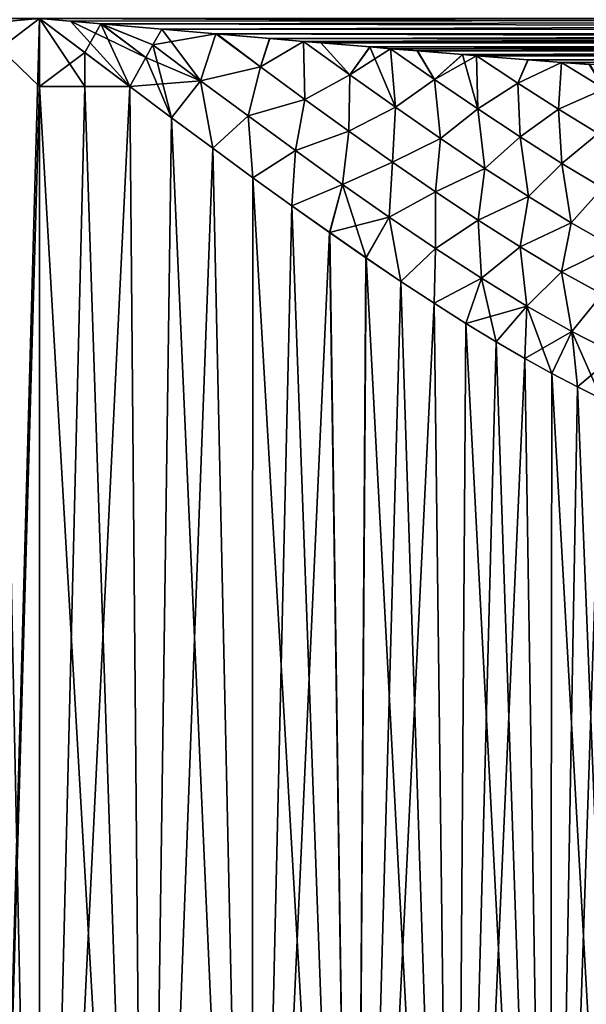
# Model space of a CAD drawing. Header units: metres. Extents: x -90 to 304, y -90 to 74.
# Tile 71 of 256: x 0 to 12, y -34 to -13. Entities that reach past the tile are written whole.
import ezdxf

# ---------------------------------------------------------------- set-up
doc = ezdxf.new("R2010")
doc.units = ezdxf.units.M
doc.layers.add('solid_21662050_350', color=7, linetype='CONTINUOUS')

msp = doc.modelspace()

# ---------------------------------------------------------------- linework, layer by layer
at = {"layer": 'solid_21662050_350'}
for points in [[(-1.429669, -12.625484, -22.494741), (-71.5, -12.5, -22.5), (0, -12.5, -22.5)], [(-71.5, -12.792636, 22.471178), (-0.000087, -12.5, 22.5), (-35.750042, -12.5, 22.5)], [(-1.430704, -12.625574, 22.494734), (-0.000087, -12.5, 22.5), (-71.5, -12.792636, 22.471178)], [(-1.430704, -12.625574, 22.494734), (-0.878217, -13.164438, 22.482855), (-0.000087, -12.5, 22.5)], [(-1.429669, -12.625484, -22.494741), (0, -12.5, -22.5), (-0.87844, -13.164604, -22.482845)], [(-1.177559, -54.700001, -22.469164), (0, -12.5, -22.5), (0, -14, -22.5)], [(-1.177559, -54.700001, -22.469164), (-0.87844, -13.164604, -22.482845), (0, -12.5, -22.5)], [(0, -14, 22.5), (-0.000087, -12.5, 22.5), (-0.878217, -13.164438, 22.482855)], [(0.67922, -12.559823, 22.498806), (35.749958, -12.5, 22.5), (-0.000087, -12.5, 22.5)], [(1.987027, -14, 22.412088), (-0.000087, -12.5, 22.5), (0.997017, -13.25398, 22.4779)], [(0.994485, -14, 22.478012), (0.997017, -13.25398, 22.4779), (-0.000087, -12.5, 22.5)], [(0.67922, -12.559823, 22.498806), (-0.000087, -12.5, 22.5), (1.987027, -14, 22.412088)], [(0, -14, 22.5), (0.994485, -14, 22.478012), (-0.000087, -12.5, 22.5)], [(71.5, -12.792636, -22.471178), (0, -12.5, -22.5), (71.5, -12.5, -22.5)], [(0.996819, -13.253718, -22.477907), (0, -14, -22.5), (0, -12.5, -22.5)], [(1.349297, -12.618837, -22.495285), (0.996819, -13.253718, -22.477907), (0, -12.5, -22.5)], [(1.349297, -12.618837, -22.495285), (0, -12.5, -22.5), (71.5, -12.792636, -22.471178)], [(0.67922, -12.559823, 22.498806), (71.5, -12.5, 22.5), (35.749958, -12.5, 22.5)], [(0.67922, -12.559823, 22.498806), (1.354557, -12.619284, 22.495249), (71.5, -12.5, 22.5)], [(2.338818, -13.365815, 22.4139), (0.67922, -12.559823, 22.498806), (1.987027, -14, 22.412088)], [(2.338818, -13.365815, 22.4139), (1.354557, -12.619284, 22.495249), (0.67922, -12.559823, 22.498806)], [(1.354557, -12.619284, 22.495249), (2.693525, -12.736842, 22.481184), (71.5, -12.5, 22.5)], [(2.693525, -12.736842, 22.481184), (71.5, -12.790902, 22.471521), (71.5, -12.5, 22.5)], [(1.349297, -12.618837, -22.495285), (1.987027, -14, -22.412088), (0.996819, -13.253718, -22.477907)], [(2.338818, -13.365815, -22.4139), (1.987027, -14, -22.412088), (1.349297, -12.618837, -22.495285)], [(1.349297, -12.618837, -22.495285), (71.5, -12.792636, -22.471178), (2.693525, -12.736842, -22.481184)], [(2.49593, -13.085939, -22.435678), (1.349297, -12.618837, -22.495285), (2.693525, -12.736842, -22.481184)], [(2.338818, -13.365815, -22.4139), (1.349297, -12.618837, -22.495285), (2.49593, -13.085939, -22.435678)], [(2.495928, -13.085943, 22.435678), (2.693525, -12.736842, 22.481184), (1.354557, -12.619284, 22.495249)], [(2.495928, -13.085943, 22.435678), (1.354557, -12.619284, 22.495249), (2.338818, -13.365815, 22.4139)], [(3.548991, -13.874787, 22.29324), (2.693525, -12.736842, 22.481184), (2.495928, -13.085943, 22.435678)], [(2.49593, -13.085939, -22.435678), (2.693525, -12.736842, -22.481184), (3.88762, -12.840742, -22.460785)], [(71.5, -12.792636, -22.471178), (3.88762, -12.840742, -22.460785), (2.693525, -12.736842, -22.481184)], [(3.887587, -12.84074, 22.460787), (71.5, -12.790902, 22.471521), (2.693525, -12.736842, 22.481184)], [(3.548991, -13.874787, 22.29324), (3.887587, -12.84074, 22.460787), (2.693525, -12.736842, 22.481184)], [(3.887587, -12.84074, 22.460787), (5.071588, -12.943183, 22.433035), (71.5, -12.790902, 22.471521)], [(71.5, -12.792636, -22.471178), (71.5, -13.074297, -22.385706), (3.88762, -12.840742, -22.460785)], [(5.071588, -12.943183, 22.433035), (5.82211, -13.007615, 22.411499), (71.5, -12.790902, 22.471521)], [(5.82211, -13.007615, 22.411499), (6.198349, -13.039721, 22.399536), (71.5, -12.790902, 22.471521)], [(6.198349, -13.039721, 22.399536), (71.5, -13.072664, 22.386383), (71.5, -12.790902, 22.471521)], [(2.49593, -13.085939, -22.435678), (3.88762, -12.840742, -22.460785), (3.549041, -13.87482, -22.293234)], [(4.872572, -13.571414, 22.266993), (3.887587, -12.84074, 22.460787), (3.548991, -13.874787, 22.29324)], [(4.872631, -13.571452, -22.266979), (3.549041, -13.87482, -22.293234), (3.88762, -12.840742, -22.460785)], [(4.872572, -13.571414, 22.266993), (5.071588, -12.943183, 22.433035), (3.887587, -12.84074, 22.460787)], [(71.5, -13.074297, -22.385706), (3.904729, -12.842228, -22.460438), (3.88762, -12.840742, -22.460785)], [(4.872631, -13.571452, -22.266979), (3.88762, -12.840742, -22.460785), (3.904729, -12.842228, -22.460438)], [(71.5, -13.074297, -22.385706), (5.07437, -12.943421, -22.432961), (3.904729, -12.842228, -22.460438)], [(4.872631, -13.571452, -22.266979), (3.904729, -12.842228, -22.460438), (5.07437, -12.943421, -22.432961)], [(4.872572, -13.571414, 22.266993), (5.82211, -13.007615, 22.411499), (5.071588, -12.943183, 22.433035)], [(5.850676, -14.288196, 22.029394), (5.82211, -13.007615, 22.411499), (4.872572, -13.571414, 22.266993)], [(4.872631, -13.571452, -22.266979), (5.07437, -12.943421, -22.432961), (5.822144, -13.007616, -22.411497)], [(4.872631, -13.571452, -22.266979), (5.822144, -13.007616, -22.411497), (5.850796, -14.28828, -22.029366)], [(71.5, -13.074297, -22.385706), (5.822144, -13.007616, -22.411497), (5.07437, -12.943421, -22.432961)], [(6.838471, -13.744851, 22.119358), (6.198349, -13.039721, 22.399536), (5.82211, -13.007615, 22.411499)], [(6.838471, -13.744851, 22.119358), (5.82211, -13.007615, 22.411499), (5.850676, -14.288196, 22.029394)], [(71.5, -13.074297, -22.385706), (6.202448, -13.04007, -22.399403), (5.822144, -13.007616, -22.411497)], [(6.838538, -13.744895, -22.119339), (5.822144, -13.007616, -22.411497), (6.202448, -13.04007, -22.399403)], [(6.838538, -13.744895, -22.119339), (5.850796, -14.28828, -22.029366), (5.822144, -13.007616, -22.411497)], [(-1.177559, -54.700001, 22.469164), (0, -54.700001, 22.5), (-0.878217, -13.164438, 22.482855)], [(0, -54.700001, 22.5), (0, -14, 22.5), (-0.878217, -13.164438, 22.482855)], [(2.338818, -13.365815, -22.4139), (2.49593, -13.085939, -22.435678), (3.549041, -13.87482, -22.293234)], [(2.495928, -13.085943, 22.435678), (2.338818, -13.365815, 22.4139), (2.910959, -14.692191, 22.310902)], [(3.548991, -13.874787, 22.29324), (2.495928, -13.085943, 22.435678), (2.910959, -14.692191, 22.310902)], [(6.198349, -13.039721, 22.399536), (7.282832, -13.131346, 22.360662), (71.5, -13.072664, 22.386383)], [(6.838471, -13.744851, 22.119358), (7.282832, -13.131346, 22.360662), (6.198349, -13.039721, 22.399536)], [(71.5, -13.074297, -22.385706), (7.288193, -13.131794, -22.360455), (6.202448, -13.04007, -22.399403)], [(6.838538, -13.744895, -22.119339), (6.202448, -13.04007, -22.399403), (7.288193, -13.131794, -22.360455)], [(7.846395, -14.460841, 21.779594), (7.282832, -13.131346, 22.360662), (6.838471, -13.744851, 22.119358)], [(6.838538, -13.744895, -22.119339), (7.288193, -13.131794, -22.360455), (7.737635, -13.169274, -22.342413)], [(6.838538, -13.744895, -22.119339), (7.737635, -13.169274, -22.342413), (7.846524, -14.460929, -21.779552)], [(7.282832, -13.131346, 22.360662), (7.737638, -13.169276, 22.342411), (71.5, -13.072664, 22.386383)], [(7.846395, -14.460841, 21.779594), (7.737638, -13.169276, 22.342411), (7.282832, -13.131346, 22.360662)], [(71.5, -13.074297, -22.385706), (71.5, -13.333845, -22.246878), (7.288193, -13.131794, -22.360455)], [(71.5, -13.333845, -22.246878), (7.737635, -13.169274, -22.342413), (7.288193, -13.131794, -22.360455)], [(71.5, -13.333845, -22.246878), (8.330131, -13.218215, -22.316877), (7.737635, -13.169274, -22.342413)], [(8.705979, -13.846321, -21.977386), (7.737635, -13.169274, -22.342413), (8.330131, -13.218215, -22.316877)], [(8.705979, -13.846321, -21.977386), (7.846524, -14.460929, -21.779552), (7.737635, -13.169274, -22.342413)], [(7.737638, -13.169276, 22.342411), (8.323577, -13.217678, 22.317171), (71.5, -13.072664, 22.386383)], [(8.705911, -13.846277, 21.977409), (8.323577, -13.217678, 22.317171), (7.737638, -13.169276, 22.342411)], [(8.705911, -13.846277, 21.977409), (7.737638, -13.169276, 22.342411), (7.846395, -14.460841, 21.779594)], [(8.323577, -13.217678, 22.317171), (9.324911, -13.299122, 22.269411), (71.5, -13.072664, 22.386383)], [(8.705911, -13.846277, 21.977409), (9.324911, -13.299122, 22.269411), (8.323577, -13.217678, 22.317171)], [(71.5, -13.333845, -22.246878), (9.332626, -13.29974, -22.269022), (8.330131, -13.218215, -22.316877)], [(8.705979, -13.846321, -21.977386), (8.330131, -13.218215, -22.316877), (9.332626, -13.29974, -22.269022)], [(9.324911, -13.299122, 22.269411), (9.634566, -13.323966, 22.253428), (71.5, -13.072664, 22.386383)], [(9.634566, -13.323966, 22.253428), (71.5, -13.332376, 22.247858), (71.5, -13.072664, 22.386383)], [(0.996819, -13.253718, -22.477907), (0.994485, -14, -22.478012), (0, -14, -22.5)], [(0.996819, -13.253718, -22.477907), (1.987027, -14, -22.412088), (0.994485, -14, -22.478012)], [(0.994485, -14, 22.478012), (1.987027, -14, 22.412088), (0.997017, -13.25398, 22.4779)], [(2.338818, -13.365815, -22.4139), (3.549041, -13.87482, -22.293234), (1.987027, -14, -22.412088)], [(2.338818, -13.365815, 22.4139), (1.987027, -14, 22.412088), (2.910959, -14.692191, 22.310902)], [(9.661733, -14.496966, 21.568819), (9.324911, -13.299122, 22.269411), (8.705911, -13.846277, 21.977409)], [(8.705979, -13.846321, -21.977386), (9.332626, -13.29974, -22.269022), (9.634454, -13.323954, -22.253435)], [(8.705979, -13.846321, -21.977386), (9.634454, -13.323954, -22.253435), (9.661869, -14.497055, -21.568762)], [(9.661733, -14.496966, 21.568819), (9.634566, -13.323966, 22.253428), (9.324911, -13.299122, 22.269411)], [(71.5, -13.333845, -22.246878), (9.634454, -13.323954, -22.253435), (9.332626, -13.29974, -22.269022)], [(71.5, -13.333845, -22.246878), (10.771286, -13.413612, -22.189669), (9.634454, -13.323954, -22.253435)], [(10.545033, -13.92986, -21.826633), (9.634454, -13.323954, -22.253435), (10.771286, -13.413612, -22.189669)], [(10.545033, -13.92986, -21.826633), (9.661869, -14.497055, -21.568762), (9.634454, -13.323954, -22.253435)], [(9.634566, -13.323966, 22.253428), (10.76178, -13.412877, 22.190233), (71.5, -13.332376, 22.247858)], [(10.544959, -13.929815, 21.826668), (10.76178, -13.412877, 22.190233), (9.634566, -13.323966, 22.253428)], [(10.544959, -13.929815, 21.826668), (9.634566, -13.323966, 22.253428), (9.661733, -14.496966, 21.568819)], [(10.544959, -13.929815, 21.826668), (11.509391, -13.470263, 22.143936), (10.76178, -13.412877, 22.190233)], [(10.545033, -13.92986, -21.826633), (10.771286, -13.413612, -22.189669), (11.509413, -13.470263, -22.143936)], [(10.76178, -13.412877, 22.190233), (11.509391, -13.470263, 22.143936), (71.5, -13.332376, 22.247858)], [(71.5, -13.333845, -22.246878), (71.5, -13.561285, -22.060036), (10.771286, -13.413612, -22.189669)], [(71.5, -13.561285, -22.060036), (11.509413, -13.470263, -22.143936), (10.771286, -13.413612, -22.189669)], [(11.509391, -13.470263, 22.143936), (12.117545, -13.515901, 22.103605), (71.5, -13.332376, 22.247858)], [(4.872572, -13.571414, 22.266993), (3.548991, -13.874787, 22.29324), (4.597374, -14.652683, 22.100679)], [(4.872631, -13.571452, -22.266979), (4.597487, -14.652761, -22.100657), (3.549041, -13.87482, -22.293234)], [(5.850676, -14.288196, 22.029394), (4.872572, -13.571414, 22.266993), (4.597374, -14.652683, 22.100679)], [(4.872631, -13.571452, -22.266979), (5.850796, -14.28828, -22.029366), (4.597487, -14.652761, -22.100657)], [(11.440142, -14.504272, 21.36158), (11.509391, -13.470263, 22.143936), (10.544959, -13.929815, 21.826668)], [(10.545033, -13.92986, -21.826633), (11.509413, -13.470263, -22.143936), (11.440278, -14.504354, -21.361511)], [(12.454419, -14.056913, 21.608624), (11.509391, -13.470263, 22.143936), (11.440142, -14.504272, 21.36158)], [(12.454483, -14.056951, -21.608585), (11.440278, -14.504354, -21.361511), (11.509413, -13.470263, -22.143936)], [(12.454419, -14.056913, 21.608624), (12.117545, -13.515901, 22.103605), (11.509391, -13.470263, 22.143936)], [(71.5, -13.561285, -22.060036), (12.12891, -13.516743, -22.102831), (11.509413, -13.470263, -22.143936)], [(12.454483, -14.056951, -21.608585), (11.509413, -13.470263, -22.143936), (12.12891, -13.516743, -22.102831)], [(3.549041, -13.87482, -22.293234), (2.910737, -14.692025, -22.31093), (1.987027, -14, -22.412088)], [(3.549041, -13.87482, -22.293234), (3.816732, -15.364079, -22.173916), (2.910737, -14.692025, -22.31093)], [(3.548991, -13.874787, 22.29324), (2.910959, -14.692191, 22.310902), (3.817282, -15.364478, 22.173822)], [(4.597374, -14.652683, 22.100679), (3.548991, -13.874787, 22.29324), (3.817282, -15.364478, 22.173822)], [(3.549041, -13.87482, -22.293234), (4.597487, -14.652761, -22.100657), (3.816732, -15.364079, -22.173916)], [(6.838471, -13.744851, 22.119358), (5.850676, -14.288196, 22.029394), (6.820395, -14.98818, 21.747679)], [(6.838538, -13.744895, -22.119339), (6.820561, -14.988294, -21.747627), (5.850796, -14.28828, -22.029366)], [(7.846395, -14.460841, 21.779594), (6.838471, -13.744851, 22.119358), (6.820395, -14.98818, 21.747679)], [(6.838538, -13.744895, -22.119339), (7.846524, -14.460929, -21.779552), (6.820561, -14.988294, -21.747627)], [(8.705911, -13.846277, 21.977409), (7.846395, -14.460841, 21.779594), (8.840055, -15.150674, 21.392382)], [(8.705979, -13.846321, -21.977386), (8.84024, -15.150797, -21.392305), (7.846524, -14.460929, -21.779552)], [(9.661733, -14.496966, 21.568819), (8.705911, -13.846277, 21.977409), (8.840055, -15.150674, 21.392382)], [(8.705979, -13.846321, -21.977386), (9.661869, -14.497055, -21.568762), (8.84024, -15.150797, -21.392305)], [(-1.177559, -54.700001, -22.469164), (0, -14, -22.5), (0, -54.700001, -22.5)], [(0.994485, -14, -22.478012), (0, -54.700001, -22.5), (0, -14, -22.5)], [(1.987027, -14, -22.412088), (0, -54.700001, -22.5), (0.994485, -14, -22.478012)], [(2.35189, -54.700001, -22.376743), (0, -54.700001, -22.5), (1.987027, -14, -22.412088)], [(2.35189, -54.700001, 22.376743), (0.994485, -14, 22.478012), (0, -14, 22.5)], [(2.35189, -54.700001, 22.376743), (0, -14, 22.5), (0, -54.700001, 22.5)], [(2.35189, -54.700001, 22.376743), (1.987027, -14, 22.412088), (0.994485, -14, 22.478012)], [(2.35189, -54.700001, -22.376743), (1.987027, -14, -22.412088), (2.910737, -14.692025, -22.31093)], [(2.35189, -54.700001, 22.376743), (2.910959, -14.692191, 22.310902), (1.987027, -14, 22.412088)], [(10.544959, -13.929815, 21.826668), (9.661733, -14.496966, 21.568819), (10.598923, -15.115634, 21.117605)], [(10.545033, -13.92986, -21.826633), (10.59911, -15.115751, -21.117512), (9.661869, -14.497055, -21.568762)], [(11.440142, -14.504272, 21.36158), (10.544959, -13.929815, 21.826668), (10.598923, -15.115634, 21.117605)], [(10.545033, -13.92986, -21.826633), (11.440278, -14.504354, -21.361511), (10.59911, -15.115751, -21.117512)], [(12.454419, -14.056913, 21.608624), (11.440142, -14.504272, 21.36158), (12.3125, -15.041282, 20.860056)], [(12.454483, -14.056951, -21.608585), (12.312682, -15.041388, -20.859951), (11.440278, -14.504354, -21.361511)], [(5.850676, -14.288196, 22.029394), (4.597374, -14.652683, 22.100679), (5.640411, -15.415792, 21.857517)], [(5.850796, -14.28828, -22.029366), (5.640582, -15.415911, -21.857475), (4.597487, -14.652761, -22.100657)], [(6.820395, -14.98818, 21.747679), (5.850676, -14.288196, 22.029394), (5.640411, -15.415792, 21.857517)], [(5.850796, -14.28828, -22.029366), (6.820561, -14.988294, -21.747627), (5.640582, -15.415911, -21.857475)], [(7.846395, -14.460841, 21.779594), (6.820395, -14.98818, 21.747679), (7.780952, -15.667616, 21.421524)], [(7.846524, -14.460929, -21.779552), (7.781169, -15.667762, -21.421446), (6.820561, -14.988294, -21.747627)], [(8.840055, -15.150674, 21.392382), (7.846395, -14.460841, 21.779594), (7.780952, -15.667616, 21.421524)], [(7.846524, -14.460929, -21.779552), (8.84024, -15.150797, -21.392305), (7.781169, -15.667762, -21.421446)], [(9.661733, -14.496966, 21.568819), (8.840055, -15.150674, 21.392382), (9.818037, -15.809124, 20.957766)], [(9.661869, -14.497055, -21.568762), (9.81827, -15.809273, -20.957655), (8.84024, -15.150797, -21.392305)], [(10.598923, -15.115634, 21.117605), (9.661733, -14.496966, 21.568819), (9.818037, -15.809124, 20.957766)], [(9.661869, -14.497055, -21.568762), (10.59911, -15.115751, -21.117512), (9.81827, -15.809273, -20.957655)], [(11.440142, -14.504272, 21.36158), (10.598923, -15.115634, 21.117605), (11.515613, -15.69662, 20.624559)], [(11.440278, -14.504354, -21.361511), (11.515837, -15.696754, -20.624432), (10.59911, -15.115751, -21.117512)], [(12.3125, -15.041282, 20.860056), (11.440142, -14.504272, 21.36158), (11.515613, -15.69662, 20.624559)], [(11.440278, -14.504354, -21.361511), (12.312682, -15.041388, -20.859951), (11.515837, -15.696754, -20.624432)], [(2.35189, -54.700001, -22.376743), (2.910737, -14.692025, -22.31093), (3.816732, -15.364079, -22.173916)], [(2.35189, -54.700001, 22.376743), (4.678013, -54.700001, 22.008322), (2.910959, -14.692191, 22.310902)], [(4.678013, -54.700001, 22.008322), (3.817282, -15.364478, 22.173822), (2.910959, -14.692191, 22.310902)], [(4.597487, -14.652761, -22.100657), (4.701804, -16.01284, -22.00325), (3.816732, -15.364079, -22.173916)], [(4.597374, -14.652683, 22.100679), (3.817282, -15.364478, 22.173822), (4.702691, -16.013481, 22.003061)], [(5.640411, -15.415792, 21.857517), (4.597374, -14.652683, 22.100679), (4.702691, -16.013481, 22.003061)], [(4.597487, -14.652761, -22.100657), (5.640582, -15.415911, -21.857475), (4.701804, -16.01284, -22.00325)], [(6.820395, -14.98818, 21.747679), (5.640411, -15.415792, 21.857517), (6.677449, -16.15999, 21.563025)], [(6.820561, -14.988294, -21.747627), (6.677669, -16.160143, -21.562958), (5.640582, -15.415911, -21.857475)], [(7.780952, -15.667616, 21.421524), (6.820395, -14.98818, 21.747679), (6.677449, -16.15999, 21.563025)], [(6.820561, -14.988294, -21.747627), (7.781169, -15.667762, -21.421446), (6.677669, -16.160143, -21.562958)], [(8.840055, -15.150674, 21.392382), (7.780952, -15.667616, 21.421524), (8.731397, -16.322271, 21.050508)], [(8.84024, -15.150797, -21.392305), (8.731666, -16.322453, -21.050402), (7.781169, -15.667762, -21.421446)], [(9.818037, -15.809124, 20.957766), (8.840055, -15.150674, 21.392382), (8.731397, -16.322271, 21.050508)], [(8.84024, -15.150797, -21.392305), (9.81827, -15.809273, -20.957655), (8.731666, -16.322453, -21.050402)], [(10.598923, -15.115634, 21.117605), (9.818037, -15.809124, 20.957766), (10.778626, -16.430159, 20.475876)], [(10.59911, -15.115751, -21.117512), (10.778897, -16.430323, -20.475733), (9.81827, -15.809273, -20.957655)], [(11.515613, -15.69662, 20.624559), (10.598923, -15.115634, 21.117605), (10.778626, -16.430159, 20.475876)], [(10.59911, -15.115751, -21.117512), (11.515837, -15.696754, -20.624432), (10.778897, -16.430323, -20.475733)], [(12.3125, -15.041282, 20.860056), (11.515613, -15.69662, 20.624559), (12.409539, -16.233366, 20.090845)], [(12.312682, -15.041388, -20.859951), (12.409787, -16.233505, -20.090689), (11.515837, -15.696754, -20.624432)], [(4.678013, -54.700001, -22.008322), (2.35189, -54.700001, -22.376743), (3.816732, -15.364079, -22.173916)], [(4.678013, -54.700001, -22.008322), (3.816732, -15.364079, -22.173916), (4.701804, -16.01284, -22.00325)], [(4.678013, -54.700001, 22.008322), (4.702691, -16.013481, 22.003061), (3.817282, -15.364478, 22.173822)], [(5.640582, -15.415911, -21.857475), (5.56238, -16.634167, -21.801603), (4.701804, -16.01284, -22.00325)], [(5.640411, -15.415792, 21.857517), (4.702691, -16.013481, 22.003061), (5.563516, -16.634985, 21.801313)], [(5.640582, -15.415911, -21.857475), (6.677669, -16.160143, -21.562958), (5.56238, -16.634167, -21.801603)], [(6.677449, -16.15999, 21.563025), (5.640411, -15.415792, 21.857517), (5.563516, -16.634985, 21.801313)], [(7.780952, -15.667616, 21.421524), (6.677449, -16.15999, 21.563025), (7.707647, -16.880594, 21.21624)], [(7.781169, -15.667762, -21.421446), (7.707917, -16.880774, -21.216141), (6.677669, -16.160143, -21.562958)], [(8.731397, -16.322271, 21.050508), (7.780952, -15.667616, 21.421524), (7.707647, -16.880594, 21.21624)], [(7.781169, -15.667762, -21.421446), (8.731666, -16.322453, -21.050402), (7.707917, -16.880774, -21.216141)], [(9.818037, -15.809124, 20.957766), (8.731397, -16.322271, 21.050508), (9.670588, -16.947311, 20.634142)], [(9.81827, -15.809273, -20.957655), (9.670895, -16.947508, -20.634001), (8.731666, -16.322453, -21.050402)], [(10.778626, -16.430159, 20.475876), (9.818037, -15.809124, 20.957766), (9.670588, -16.947311, 20.634142)], [(9.81827, -15.809273, -20.957655), (10.778897, -16.430323, -20.475733), (9.670895, -16.947508, -20.634001)], [(11.515613, -15.69662, 20.624559), (10.778626, -16.430159, 20.475876), (11.719712, -17.006714, 19.947063)], [(11.515837, -15.696754, -20.624432), (11.720009, -17.006886, -19.946888), (10.778897, -16.430323, -20.475733)], [(12.409539, -16.233366, 20.090845), (11.515613, -15.69662, 20.624559), (11.719712, -17.006714, 19.947063)], [(11.515837, -15.696754, -20.624432), (12.409787, -16.233505, -20.090689), (11.720009, -17.006886, -19.946888)], [(4.678013, -54.700001, -22.008322), (4.701804, -16.01284, -22.00325), (5.56238, -16.634167, -21.801603)], [(4.678013, -54.700001, 22.008322), (6.952882, -54.700001, 21.398771), (4.702691, -16.013481, 22.003061)], [(6.952882, -54.700001, 21.398771), (5.563516, -16.634985, 21.801313), (4.702691, -16.013481, 22.003061)], [(6.677669, -16.160143, -21.562958), (6.39477, -17.22397, -21.572132), (5.56238, -16.634167, -21.801603)], [(6.677449, -16.15999, 21.563025), (5.563516, -16.634985, 21.801313), (6.396086, -17.224899, 21.571743)], [(6.677669, -16.160143, -21.562958), (7.707917, -16.880774, -21.216141), (6.39477, -17.22397, -21.572132)], [(6.677449, -16.15999, 21.563025), (6.396086, -17.224899, 21.571743), (7.19762, -17.780331, 21.317699)], [(7.707647, -16.880594, 21.21624), (6.677449, -16.15999, 21.563025), (7.19762, -17.780331, 21.317699)], [(12.409539, -16.233366, 20.090845), (11.719712, -17.006714, 19.947063), (12.638682, -17.530441, 19.372093)], [(12.409787, -16.233505, -20.090689), (12.639003, -17.530615, -19.371885), (11.720009, -17.006886, -19.946888)], [(8.731397, -16.322271, 21.050508), (7.707647, -16.880594, 21.21624), (8.729983, -17.572237, 20.815994)], [(8.731666, -16.322453, -21.050402), (8.730296, -17.572435, -20.815863), (7.707917, -16.880774, -21.216141)], [(9.670588, -16.947311, 20.634142), (8.731397, -16.322271, 21.050508), (8.729983, -17.572237, 20.815994)], [(8.731666, -16.322453, -21.050402), (9.670895, -16.947508, -20.634001), (8.730296, -17.572435, -20.815863)], [(10.778626, -16.430159, 20.475876), (9.670588, -16.947311, 20.634142), (10.597131, -17.537119, 20.171923)], [(10.778897, -16.430323, -20.475733), (10.597461, -17.537317, -20.171749), (9.670895, -16.947508, -20.634001)], [(11.719712, -17.006714, 19.947063), (10.778626, -16.430159, 20.475876), (10.597131, -17.537119, 20.171923)], [(10.778897, -16.430323, -20.475733), (11.720009, -17.006886, -19.946888), (10.597461, -17.537317, -20.171749)], [(4.678013, -54.700001, -22.008322), (5.56238, -16.634167, -21.801603), (6.39477, -17.22397, -21.572132)], [(6.952882, -54.700001, 21.398771), (6.396086, -17.224899, 21.571743), (5.563516, -16.634985, 21.801313)], [(7.707917, -16.880774, -21.216141), (7.196186, -17.77935, -21.318182), (6.39477, -17.22397, -21.572132)], [(7.707917, -16.880774, -21.216141), (7.96491, -18.298592, -21.043056), (7.196186, -17.77935, -21.318182)], [(7.707647, -16.880594, 21.21624), (7.19762, -17.780331, 21.317699), (7.966418, -18.299587, 21.042484)], [(8.729983, -17.572237, 20.815994), (7.707647, -16.880594, 21.21624), (7.966418, -18.299587, 21.042484)], [(7.707917, -16.880774, -21.216141), (8.730296, -17.572435, -20.815863), (7.96491, -18.298592, -21.043056)], [(9.670588, -16.947311, 20.634142), (8.729983, -17.572237, 20.815994), (9.7432, -18.228664, 20.360924)], [(9.670895, -16.947508, -20.634001), (9.743547, -18.228876, -20.360756), (8.730296, -17.572435, -20.815863)], [(10.597131, -17.537119, 20.171923), (9.670588, -16.947311, 20.634142), (9.7432, -18.228664, 20.360924)], [(9.670895, -16.947508, -20.634001), (10.597461, -17.537317, -20.171749), (9.743547, -18.228876, -20.360756)], [(11.719712, -17.006714, 19.947063), (10.597131, -17.537119, 20.171923), (11.509305, -18.085096, 19.663422)], [(11.720009, -17.006886, -19.946888), (11.509646, -18.085283, -19.663219), (10.597461, -17.537317, -20.171749)], [(12.638682, -17.530441, 19.372093), (11.719712, -17.006714, 19.947063), (11.509305, -18.085096, 19.663422)], [(11.720009, -17.006886, -19.946888), (12.639003, -17.530615, -19.371885), (11.509646, -18.085283, -19.663219)], [(6.952882, -54.700001, -21.398771), (4.678013, -54.700001, -22.008322), (6.39477, -17.22397, -21.572132)], [(6.952882, -54.700001, -21.398771), (6.39477, -17.22397, -21.572132), (7.196186, -17.77935, -21.318182)], [(6.952882, -54.700001, 21.398771), (7.19762, -17.780331, 21.317699), (6.396086, -17.224899, 21.571743)], [(8.730296, -17.572435, -20.815863), (8.699733, -18.780437, -20.750051), (7.96491, -18.298592, -21.043056)], [(8.729983, -17.572237, 20.815994), (7.966418, -18.299587, 21.042484), (8.701281, -18.781427, 20.749403)], [(8.730296, -17.572435, -20.815863), (9.743547, -18.228876, -20.360756), (8.699733, -18.780437, -20.750051)], [(9.7432, -18.228664, 20.360924), (8.729983, -17.572237, 20.815994), (8.701281, -18.781427, 20.749403)], [(10.597131, -17.537119, 20.171923), (9.7432, -18.228664, 20.360924), (10.745716, -18.842451, 19.849508)], [(10.597461, -17.537317, -20.171749), (10.746084, -18.842665, -19.84931), (9.743547, -18.228876, -20.360756)], [(11.509305, -18.085096, 19.663422), (10.597131, -17.537119, 20.171923), (10.745716, -18.842451, 19.849508)], [(10.597461, -17.537317, -20.171749), (11.509646, -18.085283, -19.663219), (10.746084, -18.842665, -19.84931)], [(12.638682, -17.530441, 19.372093), (11.509305, -18.085096, 19.663422), (12.404966, -18.583405, 19.108429)], [(12.639003, -17.530615, -19.371885), (12.405321, -18.583584, -19.108196), (11.509646, -18.085283, -19.663219)], [(6.952882, -54.700001, -21.398771), (7.196186, -17.77935, -21.318182), (7.96491, -18.298592, -21.043056)], [(6.952882, -54.700001, 21.398771), (9.151574, -54.700001, 20.554773), (7.19762, -17.780331, 21.317699)], [(9.151574, -54.700001, 20.554773), (7.966418, -18.299587, 21.042484), (7.19762, -17.780331, 21.317699)], [(9.743547, -18.228876, -20.360756), (9.399918, -19.224195, -20.442396), (8.699733, -18.780437, -20.750051)], [(9.7432, -18.228664, 20.360924), (8.701281, -18.781427, 20.749403), (9.401436, -19.225138, 20.441698)], [(9.743547, -18.228876, -20.360756), (10.746084, -18.842665, -19.84931), (9.399918, -19.224195, -20.442396)], [(9.7432, -18.228664, 20.360924), (9.401436, -19.225138, 20.441698), (10.066793, -19.630871, 20.122368)], [(10.745716, -18.842451, 19.849508), (9.7432, -18.228664, 20.360924), (10.066793, -19.630871, 20.122368)], [(11.509305, -18.085096, 19.663422), (10.745716, -18.842451, 19.849508), (11.735505, -19.404648, 19.280176)], [(11.509646, -18.085283, -19.663219), (11.735888, -19.404858, -19.279945), (10.746084, -18.842665, -19.84931)], [(12.404966, -18.583405, 19.108429), (11.509305, -18.085096, 19.663422), (11.735505, -19.404648, 19.280176)], [(11.509646, -18.085283, -19.663219), (12.405321, -18.583584, -19.108196), (11.735888, -19.404858, -19.279945)], [(6.952882, -54.700001, -21.398771), (7.96491, -18.298592, -21.043056), (8.699733, -18.780437, -20.750051)], [(9.151574, -54.700001, 20.554773), (8.701281, -18.781427, 20.749403), (7.966418, -18.299587, 21.042484)], [(12.404966, -18.583405, 19.108429), (11.735505, -19.404648, 19.280176), (12.709944, -19.904337, 18.651457)], [(12.405321, -18.583584, -19.108196), (12.710345, -19.904535, -18.651186), (11.735888, -19.404858, -19.279945)], [(9.151574, -54.700001, -20.554773), (6.952882, -54.700001, -21.398771), (8.699733, -18.780437, -20.750051)], [(9.151574, -54.700001, -20.554773), (8.699733, -18.780437, -20.750051), (9.399918, -19.224195, -20.442396)], [(9.151574, -54.700001, 20.554773), (9.401436, -19.225138, 20.441698), (8.701281, -18.781427, 20.749403)], [(10.746084, -18.842665, -19.84931), (10.065328, -19.629986, -20.1231), (9.399918, -19.224195, -20.442396)], [(10.746084, -18.842665, -19.84931), (10.696332, -19.998356, -19.79491), (10.065328, -19.629986, -20.1231)], [(10.745716, -18.842451, 19.849508), (10.066793, -19.630871, 20.122368), (10.697728, -19.999159, 19.794155)], [(10.746084, -18.842665, -19.84931), (11.735888, -19.404858, -19.279945), (10.696332, -19.998356, -19.79491)], [(10.745716, -18.842451, 19.849508), (10.697728, -19.999159, 19.794155), (11.294885, -20.330782, 19.459589)], [(11.735505, -19.404648, 19.280176), (10.745716, -18.842451, 19.849508), (11.294885, -20.330782, 19.459589)], [(9.151574, -54.700001, -20.554773), (9.399918, -19.224195, -20.442396), (10.065328, -19.629986, -20.1231)], [(9.151574, -54.700001, 20.554773), (11.25, -54.700001, 19.485571), (9.401436, -19.225138, 20.441698)], [(11.25, -54.700001, 19.485571), (10.066793, -19.630871, 20.122368), (9.401436, -19.225138, 20.441698)], [(11.735888, -19.404858, -19.279945), (11.293578, -20.330086, -19.460346), (10.696332, -19.998356, -19.79491)], [(11.735888, -19.404858, -19.279945), (11.858074, -20.626438, -19.121613), (11.293578, -20.330086, -19.460346)], [(11.735505, -19.404648, 19.280176), (11.294885, -20.330782, 19.459589), (11.859266, -20.627048, 19.120872)], [(11.735505, -19.404648, 19.280176), (11.859266, -20.627048, 19.120872), (12.392308, -20.889563, 18.779795)], [(12.709944, -19.904337, 18.651457), (11.735505, -19.404648, 19.280176), (12.392308, -20.889563, 18.779795)], [(11.735888, -19.404858, -19.279945), (12.710345, -19.904535, -18.651186), (11.858074, -20.626438, -19.121613)], [(9.151574, -54.700001, -20.554773), (10.065328, -19.629986, -20.1231), (10.696332, -19.998356, -19.79491)], [(11.25, -54.700001, 19.485571), (10.697728, -19.999159, 19.794155), (10.066793, -19.630871, 20.122368)], [(12.710345, -19.904535, -18.651186), (12.391124, -20.889, -18.780577), (11.858074, -20.626438, -19.121613)], [(11.25, -54.700001, -19.485571), (9.151574, -54.700001, -20.554773), (10.696332, -19.998356, -19.79491)], [(11.25, -54.700001, -19.485571), (10.696332, -19.998356, -19.79491), (11.293578, -20.330086, -19.460346)], [(11.25, -54.700001, 19.485571), (11.294885, -20.330782, 19.459589), (10.697728, -19.999159, 19.794155)], [(11.25, -54.700001, -19.485571), (11.293578, -20.330086, -19.460346), (11.858074, -20.626438, -19.121613)], [(11.25, -54.700001, 19.485571), (13.225168, -54.700001, 18.202883), (11.294885, -20.330782, 19.459589)], [(13.225168, -54.700001, 18.202883), (11.859266, -20.627048, 19.120872), (11.294885, -20.330782, 19.459589)], [(11.25, -54.700001, -19.485571), (11.858074, -20.626438, -19.121613), (12.391124, -20.889, -18.780577)], [(13.225168, -54.700001, 18.202883), (12.392308, -20.889563, 18.779795), (11.859266, -20.627048, 19.120872)], [(13.225168, -54.700001, -18.202883), (11.25, -54.700001, -19.485571), (12.391124, -20.889, -18.780577)]]:
    msp.add_3dface(points, dxfattribs=at)

doc.saveas('drawing.dxf')
